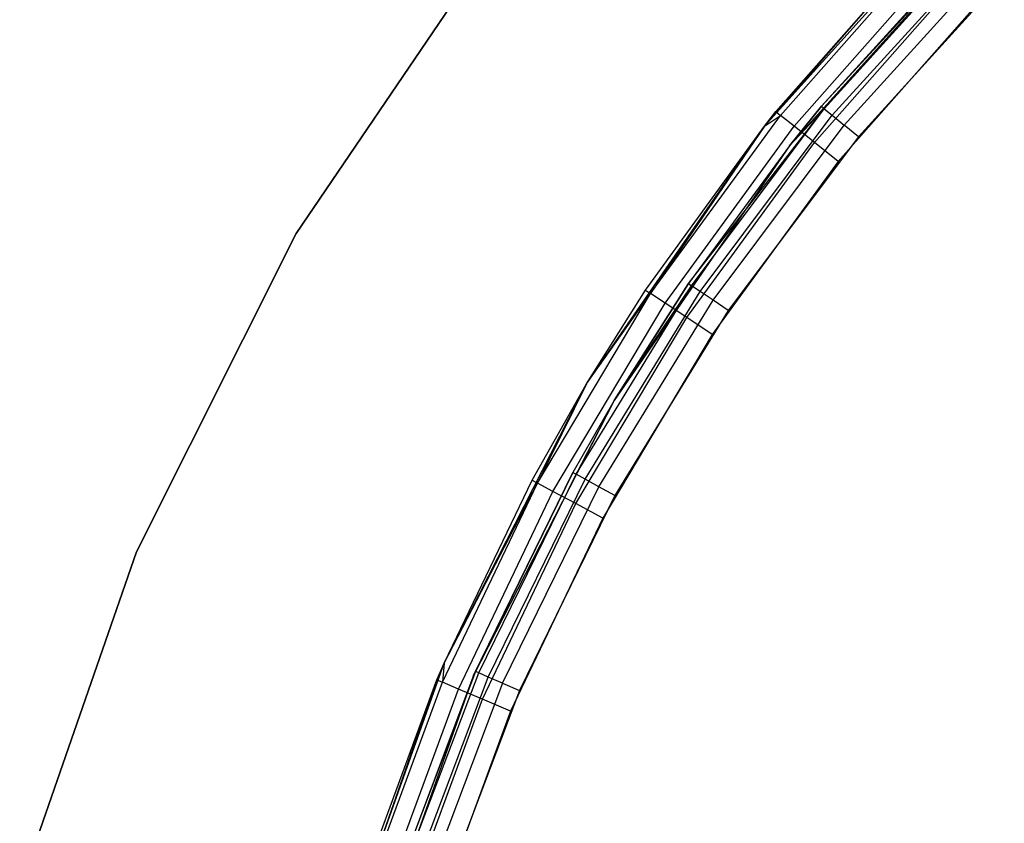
# Model space of a CAD drawing. Extents: x -11.4 to 11.4, y 1.8 to 24.6.
# Tile 67 of 199: x -3.2 to -2, y 14.2 to 15.2. Entities that reach past the tile are written whole.
import ezdxf

# ---------------------------------------------------------------- set-up
doc = ezdxf.new("R2010")
doc.units = 0
doc.header["$MEASUREMENT"] = 0
doc.layers.get('0').update_dxf_attribs({"color": 13, "linetype": 'CONTINUOUS'})

# ---------------------------------------------------------------- blocks, each defined once
blk = doc.blocks.new('GRUPUJ_4')
at = {"color": 0}
for p, q in [((9.0938, 13.225, 62.063), (9.3519, 13.511, 62.063)), ((9.0938, 13.225, 62.063), (9.3519, 13.511, 62.063)), ((9.3793, 13.4828, 62.063), (9.1247, 13.2006, 62.063)), ((9.3793, 13.4828, 62.063), (9.1247, 13.2006, 62.063)), ((9.3793, 13.4828, 62.063), (9.164, 13.2492, 62.811)), ((9.3793, 13.4828, 62.063), (9.164, 13.2492, 62.811)), ((8.764, 13.4551, 62.0315), (8.5182, 13.0929, 62.0315)), ((8.5182, 13.0929, 62.063), (8.764, 13.4551, 62.063)), ((8.764, 13.4551, 62.0315), (8.5182, 13.0929, 62.0315)), ((8.5182, 13.0929, 62.063), (8.764, 13.4551, 62.063)), ((9.347, 13.4509, 62.811), (9.164, 13.2492, 62.811)), ((9.347, 13.4509, 62.811), (9.164, 13.2492, 62.811)), ((9.0938, 13.225, 62.063), (9.2878, 13.4468, 62.811)), ((9.0938, 13.225, 62.063), (9.2878, 13.4468, 62.811)), ((9.108, 13.2428, 62.811), (9.2878, 13.4468, 62.811)), ((9.108, 13.2428, 62.811), (9.2878, 13.4468, 62.811)), ((9.1138, 13.2381, 62.8487), (9.2932, 13.4416, 62.8487)), ((9.1138, 13.2381, 62.8487), (9.2932, 13.4416, 62.8487)), ((9.1674, 13.2463, 62.8336), (9.3502, 13.4477, 62.8336)), ((9.1674, 13.2463, 62.8336), (9.3502, 13.4477, 62.8336)), ((9.1773, 13.2382, 62.8528), (9.3593, 13.4387, 62.8528)), ((9.1773, 13.2382, 62.8528), (9.3593, 13.4387, 62.8528)), ((9.1304, 13.2247, 62.8806), (9.3086, 13.4268, 62.8806)), ((9.1304, 13.2247, 62.8806), (9.3086, 13.4268, 62.8806)), ((9.1921, 13.226, 62.8656), (9.3728, 13.4252, 62.8656)), ((9.1921, 13.226, 62.8656), (9.3728, 13.4252, 62.8656)), ((9.1554, 13.2047, 62.902), (9.3315, 13.4046, 62.902)), ((9.1554, 13.2047, 62.902), (9.3315, 13.4046, 62.902)), ((9.3888, 13.4092, 62.8701), (9.2095, 13.2116, 62.8701)), ((9.3888, 13.4092, 62.8701), (9.2095, 13.2116, 62.8701)), ((9.3586, 13.3784, 62.9095), (9.1847, 13.1812, 62.9095)), ((9.3586, 13.3784, 62.9095), (9.1847, 13.1812, 62.9095)), ((9.0006, 13.0313, 62.811), (9.1674, 13.2463, 62.8336)), ((9.0006, 13.0313, 62.811), (9.1674, 13.2463, 62.8336)), ((9.0043, 13.0287, 62.8336), (9.1674, 13.2463, 62.8336)), ((9.0043, 13.0287, 62.8336), (9.1674, 13.2463, 62.8336)), ((9.1247, 13.2006, 62.063), (9.164, 13.2492, 62.811)), ((9.1247, 13.2006, 62.063), (9.164, 13.2492, 62.811)), ((9.164, 13.2492, 62.811), (9.1247, 13.2006, 62.811)), ((9.164, 13.2492, 62.811), (9.1247, 13.2006, 62.811)), ((9.1247, 13.2006, 62.811), (9.1674, 13.2463, 62.8336)), ((9.1247, 13.2006, 62.811), (9.1674, 13.2463, 62.8336)), ((9.1674, 13.2463, 62.8336), (9.164, 13.2492, 62.811)), ((9.1674, 13.2463, 62.8336), (9.164, 13.2492, 62.811)), ((9.1674, 13.2463, 62.8336), (9.1773, 13.2382, 62.8528)), ((9.1674, 13.2463, 62.8336), (9.1773, 13.2382, 62.8528)), ((8.9539, 13.0189, 62.8487), (9.1138, 13.2381, 62.8487)), ((8.9539, 13.0189, 62.8487), (9.1138, 13.2381, 62.8487)), ((9.0149, 13.0215, 62.8528), (9.1773, 13.2382, 62.8528)), ((9.0149, 13.0215, 62.8528), (9.1773, 13.2382, 62.8528)), ((9.0938, 13.225, 62.811), (9.108, 13.2428, 62.811)), ((9.0938, 13.225, 62.063), (9.108, 13.2428, 62.811)), ((9.0938, 13.225, 62.811), (9.108, 13.2428, 62.811)), ((9.0938, 13.225, 62.063), (9.108, 13.2428, 62.811)), ((9.0938, 13.225, 62.811), (9.1138, 13.2381, 62.8487)), ((9.0938, 13.225, 62.811), (9.1138, 13.2381, 62.8487)), ((9.108, 13.2428, 62.811), (9.1138, 13.2381, 62.8487)), ((9.108, 13.2428, 62.811), (9.1138, 13.2381, 62.8487)), ((9.1304, 13.2247, 62.8806), (9.1138, 13.2381, 62.8487)), ((9.1304, 13.2247, 62.8806), (9.1138, 13.2381, 62.8487)), ((9.1773, 13.2382, 62.8528), (9.1921, 13.226, 62.8656)), ((9.1773, 13.2382, 62.8528), (9.1921, 13.226, 62.8656)), ((8.8753, 12.9078, 62.063), (9.0938, 13.225, 62.063)), ((8.8753, 12.9078, 62.063), (9.0938, 13.225, 62.063)), ((8.9477, 13.023, 62.811), (9.0938, 13.225, 62.811)), ((8.9477, 13.023, 62.811), (9.0938, 13.225, 62.063)), ((8.9477, 13.023, 62.811), (9.0938, 13.225, 62.811)), ((8.9477, 13.023, 62.811), (9.0938, 13.225, 62.063)), ((9.0938, 13.225, 62.811), (8.9539, 13.0189, 62.8487)), ((9.0938, 13.225, 62.811), (8.9539, 13.0189, 62.8487)), ((8.9717, 13.0071, 62.8806), (9.1304, 13.2247, 62.8806)), ((8.9717, 13.0071, 62.8806), (9.1304, 13.2247, 62.8806)), ((9.0308, 13.0108, 62.8656), (9.1921, 13.226, 62.8656)), ((9.0308, 13.0108, 62.8656), (9.1921, 13.226, 62.8656)), ((9.0938, 13.225, 62.811), (9.0938, 13.225, 62.063)), ((9.0938, 13.225, 62.811), (9.0938, 13.225, 62.063)), ((9.1554, 13.2047, 62.902), (9.1304, 13.2247, 62.8806)), ((9.1554, 13.2047, 62.902), (9.1304, 13.2247, 62.8806)), ((9.2095, 13.2116, 62.8701), (9.1921, 13.226, 62.8656)), ((9.2095, 13.2116, 62.8701), (9.1921, 13.226, 62.8656)), ((9.2095, 13.2116, 62.8701), (9.0495, 12.9981, 62.8701)), ((9.2095, 13.2116, 62.8701), (9.0495, 12.9981, 62.8701)), ((9.1247, 13.2006, 62.063), (8.9091, 12.8876, 62.063)), ((9.1247, 13.2006, 62.063), (8.9091, 12.8876, 62.063)), ((8.9984, 12.9895, 62.902), (9.1554, 13.2047, 62.902)), ((8.9984, 12.9895, 62.902), (9.1554, 13.2047, 62.902)), ((9.1247, 13.2006, 62.063), (9.0006, 13.0313, 62.811)), ((9.1247, 13.2006, 62.811), (9.0006, 13.0313, 62.811)), ((9.1247, 13.2006, 62.063), (9.0006, 13.0313, 62.811)), ((9.1247, 13.2006, 62.811), (9.0006, 13.0313, 62.811)), ((9.1247, 13.2006, 62.063), (9.1247, 13.2006, 62.811)), ((9.1247, 13.2006, 62.063), (9.1247, 13.2006, 62.811)), ((9.1847, 13.1812, 62.9095), (9.1554, 13.2047, 62.902)), ((9.1847, 13.1812, 62.9095), (9.1554, 13.2047, 62.902)), ((9.1847, 13.1812, 62.9095), (9.0298, 12.9687, 62.9095)), ((9.1847, 13.1812, 62.9095), (9.0298, 12.9687, 62.9095)), ((8.5182, 13.0929, 62.0315), (8.3219, 12.7016, 62.0315)), ((8.3219, 12.7016, 62.063), (8.5182, 13.0929, 62.063)), ((8.5182, 13.0929, 62.0315), (8.3219, 12.7016, 62.0315)), ((8.3219, 12.7016, 62.063), (8.5182, 13.0929, 62.063)), ((8.5182, 13.0929, 62.0315), (8.5182, 13.0929, 62.063)), ((8.5182, 13.0929, 62.0315), (8.5182, 13.0929, 62.063)), ((8.8623, 12.7968, 62.8336), (9.0043, 13.0287, 62.8336)), ((8.8623, 12.7968, 62.8336), (9.0043, 13.0287, 62.8336)), ((8.9091, 12.8876, 62.063), (9.0006, 13.0313, 62.811)), ((9.0006, 13.0313, 62.811), (8.9091, 12.8876, 62.811)), ((8.9091, 12.8876, 62.063), (9.0006, 13.0313, 62.811)), ((9.0006, 13.0313, 62.811), (8.9091, 12.8876, 62.811)), ((8.9091, 12.8876, 62.811), (9.0043, 13.0287, 62.8336)), ((8.9091, 12.8876, 62.811), (9.0043, 13.0287, 62.8336)), ((9.0006, 13.0313, 62.811), (9.0043, 13.0287, 62.8336)), ((9.0006, 13.0313, 62.811), (9.0043, 13.0287, 62.8336)), ((9.0149, 13.0215, 62.8528), (9.0043, 13.0287, 62.8336)), ((9.0149, 13.0215, 62.8528), (9.0043, 13.0287, 62.8336)), ((8.815, 12.7858, 62.8487), (8.9539, 13.0189, 62.8487)), ((8.815, 12.7858, 62.8487), (8.9539, 13.0189, 62.8487)), ((8.8735, 12.7906, 62.8528), (9.0149, 13.0215, 62.8528)), ((8.8735, 12.7906, 62.8528), (9.0149, 13.0215, 62.8528)), ((8.8753, 12.9078, 62.811), (8.9477, 13.023, 62.811)), ((8.8753, 12.9078, 62.811), (8.9477, 13.023, 62.811)), ((8.8753, 12.9078, 62.063), (8.9477, 13.023, 62.811)), ((8.8753, 12.9078, 62.063), (8.9477, 13.023, 62.811)), ((8.8753, 12.9078, 62.811), (8.9539, 13.0189, 62.8487)), ((8.8753, 12.9078, 62.811), (8.9539, 13.0189, 62.8487)), ((8.9477, 13.023, 62.811), (8.9539, 13.0189, 62.8487)), ((8.9477, 13.023, 62.811), (8.9539, 13.0189, 62.8487)), ((8.9717, 13.0071, 62.8806), (8.9539, 13.0189, 62.8487)), ((8.9717, 13.0071, 62.8806), (8.9539, 13.0189, 62.8487)), ((9.0308, 13.0108, 62.8656), (9.0149, 13.0215, 62.8528)), ((9.0308, 13.0108, 62.8656), (9.0149, 13.0215, 62.8528)), ((8.8338, 12.7758, 62.8806), (8.9717, 13.0071, 62.8806)), ((8.8338, 12.7758, 62.8806), (8.9717, 13.0071, 62.8806)), ((8.8903, 12.7814, 62.8656), (9.0308, 13.0108, 62.8656)), ((8.8903, 12.7814, 62.8656), (9.0308, 13.0108, 62.8656)), ((8.9984, 12.9895, 62.902), (8.9717, 13.0071, 62.8806)), ((8.9984, 12.9895, 62.902), (8.9717, 13.0071, 62.8806)), ((9.0495, 12.9981, 62.8701), (9.0308, 13.0108, 62.8656)), ((9.0495, 12.9981, 62.8701), (9.0308, 13.0108, 62.8656)), ((8.8619, 12.7607, 62.902), (8.9984, 12.9895, 62.902)), ((8.8619, 12.7607, 62.902), (8.9984, 12.9895, 62.902)), ((9.0495, 12.9981, 62.8701), (8.9101, 12.7705, 62.8701)), ((9.0495, 12.9981, 62.8701), (8.9101, 12.7705, 62.8701)), ((9.0298, 12.9687, 62.9095), (8.9984, 12.9895, 62.902)), ((9.0298, 12.9687, 62.9095), (8.9984, 12.9895, 62.902)), ((9.0298, 12.9687, 62.9095), (8.8951, 12.7429, 62.9095)), ((9.0298, 12.9687, 62.9095), (8.8951, 12.7429, 62.9095)), ((8.7001, 12.5647, 62.063), (8.8753, 12.9078, 62.063)), ((8.7001, 12.5647, 62.063), (8.8753, 12.9078, 62.063)), ((8.8084, 12.7894, 62.811), (8.8753, 12.9078, 62.811)), ((8.8084, 12.7894, 62.811), (8.8753, 12.9078, 62.063)), ((8.8084, 12.7894, 62.811), (8.8753, 12.9078, 62.063)), ((8.8084, 12.7894, 62.811), (8.8753, 12.9078, 62.811)), ((8.8753, 12.9078, 62.811), (8.815, 12.7858, 62.8487)), ((8.8753, 12.9078, 62.811), (8.815, 12.7858, 62.8487)), ((8.8753, 12.9078, 62.811), (8.8753, 12.9078, 62.063)), ((8.8753, 12.9078, 62.811), (8.8753, 12.9078, 62.063)), ((8.9091, 12.8876, 62.063), (8.7363, 12.5492, 62.063)), ((8.9091, 12.8876, 62.063), (8.7363, 12.5492, 62.063)), ((8.9091, 12.8876, 62.063), (8.8584, 12.799, 62.811)), ((8.9091, 12.8876, 62.811), (8.8584, 12.799, 62.811)), ((8.9091, 12.8876, 62.063), (8.8584, 12.799, 62.811)), ((8.9091, 12.8876, 62.811), (8.8584, 12.799, 62.811)), ((8.9091, 12.8876, 62.811), (8.8623, 12.7968, 62.8336)), ((8.9091, 12.8876, 62.811), (8.8623, 12.7968, 62.8336)), ((8.9091, 12.8876, 62.063), (8.9091, 12.8876, 62.811)), ((8.9091, 12.8876, 62.063), (8.9091, 12.8876, 62.811)), ((8.7363, 12.5492, 62.063), (8.8584, 12.799, 62.811)), ((8.7363, 12.5492, 62.063), (8.8584, 12.799, 62.811)), ((8.8584, 12.799, 62.811), (8.7385, 12.5544, 62.811)), ((8.8584, 12.799, 62.811), (8.7385, 12.5544, 62.811)), ((8.7426, 12.5526, 62.8336), (8.8623, 12.7968, 62.8336)), ((8.7426, 12.5526, 62.8336), (8.8623, 12.7968, 62.8336)), ((8.8584, 12.799, 62.811), (8.8623, 12.7968, 62.8336)), ((8.8584, 12.799, 62.811), (8.8623, 12.7968, 62.8336)), ((8.8735, 12.7906, 62.8528), (8.8623, 12.7968, 62.8336)), ((8.8735, 12.7906, 62.8528), (8.8623, 12.7968, 62.8336)), ((8.6981, 12.541, 62.8487), (8.815, 12.7858, 62.8487)), ((8.6981, 12.541, 62.8487), (8.815, 12.7858, 62.8487)), ((8.7001, 12.5647, 62.811), (8.8084, 12.7894, 62.811)), ((8.7001, 12.5647, 62.811), (8.8084, 12.7894, 62.811)), ((8.7001, 12.5647, 62.063), (8.8084, 12.7894, 62.811)), ((8.7001, 12.5647, 62.063), (8.8084, 12.7894, 62.811)), ((8.7001, 12.5647, 62.811), (8.815, 12.7858, 62.8487)), ((8.7001, 12.5647, 62.811), (8.815, 12.7858, 62.8487)), ((8.7544, 12.5475, 62.8528), (8.8735, 12.7906, 62.8528)), ((8.7544, 12.5475, 62.8528), (8.8735, 12.7906, 62.8528)), ((8.8084, 12.7894, 62.811), (8.815, 12.7858, 62.8487)), ((8.8084, 12.7894, 62.811), (8.815, 12.7858, 62.8487)), ((8.8338, 12.7758, 62.8806), (8.815, 12.7858, 62.8487)), ((8.8338, 12.7758, 62.8806), (8.815, 12.7858, 62.8487)), ((8.8903, 12.7814, 62.8656), (8.8735, 12.7906, 62.8528)), ((8.8903, 12.7814, 62.8656), (8.8735, 12.7906, 62.8528)), ((8.7178, 12.5327, 62.8806), (8.8338, 12.7758, 62.8806)), ((8.7178, 12.5327, 62.8806), (8.8338, 12.7758, 62.8806)), ((8.772, 12.5399, 62.8656), (8.8903, 12.7814, 62.8656)), ((8.772, 12.5399, 62.8656), (8.8903, 12.7814, 62.8656)), ((8.8619, 12.7607, 62.902), (8.8338, 12.7758, 62.8806)), ((8.8619, 12.7607, 62.902), (8.8338, 12.7758, 62.8806)), ((8.9101, 12.7705, 62.8701), (8.8903, 12.7814, 62.8656)), ((8.9101, 12.7705, 62.8701), (8.8903, 12.7814, 62.8656)), ((8.7472, 12.5203, 62.902), (8.8619, 12.7607, 62.902)), ((8.7472, 12.5203, 62.902), (8.8619, 12.7607, 62.902)), ((8.9101, 12.7705, 62.8701), (8.7927, 12.5309, 62.8701)), ((8.9101, 12.7705, 62.8701), (8.7927, 12.5309, 62.8701)), ((8.8951, 12.7429, 62.9095), (8.8619, 12.7607, 62.902)), ((8.8951, 12.7429, 62.9095), (8.8619, 12.7607, 62.902)), ((8.8951, 12.7429, 62.9095), (8.7819, 12.5056, 62.9095)), ((8.8951, 12.7429, 62.9095), (8.7819, 12.5056, 62.9095)), ((8.3219, 12.7016, 62.0315), (8.1783, 12.2881, 62.0315)), ((8.1783, 12.2881, 62.063), (8.3219, 12.7016, 62.063)), ((8.3219, 12.7016, 62.0315), (8.1783, 12.2881, 62.0315)), ((8.1783, 12.2881, 62.063), (8.3219, 12.7016, 62.063)), ((8.3219, 12.7016, 62.0315), (8.3219, 12.7016, 62.063)), ((8.3219, 12.7016, 62.0315), (8.3219, 12.7016, 62.063)), ((8.5711, 12.2018, 62.063), (8.7001, 12.5647, 62.063)), ((8.5711, 12.2018, 62.063), (8.7001, 12.5647, 62.063)), ((8.7385, 12.5544, 62.811), (8.6421, 12.2996, 62.811)), ((8.7385, 12.5544, 62.811), (8.6421, 12.2996, 62.811)), ((8.6912, 12.5439, 62.811), (8.7001, 12.5647, 62.811)), ((8.6912, 12.5439, 62.811), (8.7001, 12.5647, 62.063)), ((8.6912, 12.5439, 62.811), (8.7001, 12.5647, 62.063)), ((8.6912, 12.5439, 62.811), (8.7001, 12.5647, 62.811)), ((8.7001, 12.5647, 62.811), (8.6981, 12.541, 62.8487)), ((8.7001, 12.5647, 62.811), (8.6981, 12.541, 62.8487)), ((8.7001, 12.5647, 62.811), (8.7001, 12.5647, 62.063)), ((8.7001, 12.5647, 62.811), (8.7001, 12.5647, 62.063)), ((8.7363, 12.5492, 62.063), (8.7385, 12.5544, 62.811)), ((8.7363, 12.5492, 62.063), (8.7385, 12.5544, 62.811)), ((8.7426, 12.5526, 62.8336), (8.7385, 12.5544, 62.811)), ((8.7426, 12.5526, 62.8336), (8.7385, 12.5544, 62.811)), ((8.6912, 12.5439, 62.811), (8.5711, 12.2018, 62.063)), ((8.6912, 12.5439, 62.811), (8.5711, 12.2018, 62.063)), ((8.5972, 12.2886, 62.811), (8.6912, 12.5439, 62.811)), ((8.5972, 12.2886, 62.811), (8.6912, 12.5439, 62.811)), ((8.7363, 12.5492, 62.063), (8.609, 12.191, 62.063)), ((8.7363, 12.5492, 62.063), (8.609, 12.191, 62.063)), ((8.7363, 12.5492, 62.063), (8.6421, 12.2996, 62.811)), ((8.7363, 12.5492, 62.063), (8.6421, 12.2996, 62.811)), ((8.6463, 12.2983, 62.8336), (8.7426, 12.5526, 62.8336)), ((8.6463, 12.2983, 62.8336), (8.7426, 12.5526, 62.8336)), ((8.6585, 12.2943, 62.8528), (8.7544, 12.5475, 62.8528)), ((8.6585, 12.2943, 62.8528), (8.7544, 12.5475, 62.8528)), ((8.6912, 12.5439, 62.811), (8.6981, 12.541, 62.8487)), ((8.6912, 12.5439, 62.811), (8.6981, 12.541, 62.8487)), ((8.7544, 12.5475, 62.8528), (8.7426, 12.5526, 62.8336)), ((8.7544, 12.5475, 62.8528), (8.7426, 12.5526, 62.8336)), ((8.772, 12.5399, 62.8656), (8.7544, 12.5475, 62.8528)), ((8.772, 12.5399, 62.8656), (8.7544, 12.5475, 62.8528)), ((8.6043, 12.2864, 62.8487), (8.6981, 12.541, 62.8487)), ((8.6043, 12.2864, 62.8487), (8.6981, 12.541, 62.8487)), ((8.6247, 12.2799, 62.8806), (8.7178, 12.5327, 62.8806)), ((8.6247, 12.2799, 62.8806), (8.7178, 12.5327, 62.8806)), ((8.772, 12.5399, 62.8656), (8.6767, 12.2884, 62.8656)), ((8.772, 12.5399, 62.8656), (8.6767, 12.2884, 62.8656)), ((8.7178, 12.5327, 62.8806), (8.6981, 12.541, 62.8487)), ((8.7178, 12.5327, 62.8806), (8.6981, 12.541, 62.8487)), ((8.7927, 12.5309, 62.8701), (8.6982, 12.2813, 62.8701)), ((8.7927, 12.5309, 62.8701), (8.6982, 12.2813, 62.8701)), ((8.7472, 12.5203, 62.902), (8.7178, 12.5327, 62.8806)), ((8.7472, 12.5203, 62.902), (8.7178, 12.5327, 62.8806)), ((8.772, 12.5399, 62.8656), (8.7927, 12.5309, 62.8701)), ((8.772, 12.5399, 62.8656), (8.7927, 12.5309, 62.8701)), ((8.6551, 12.2703, 62.902), (8.7472, 12.5203, 62.902)), ((8.6551, 12.2703, 62.902), (8.7472, 12.5203, 62.902)), ((8.7819, 12.5056, 62.9095), (8.7472, 12.5203, 62.902)), ((8.7819, 12.5056, 62.9095), (8.7472, 12.5203, 62.902)), ((8.7819, 12.5056, 62.9095), (8.691, 12.2589, 62.9095)), ((8.7819, 12.5056, 62.9095), (8.691, 12.2589, 62.9095))]:
    blk.add_line(p, q, dxfattribs=at)
blk = doc.blocks.new('SATELLITE_M_ZWIS-11230-112')
at = {"color": 0}
blk.add_blockref('GRUPUJ_4', (-11.4046, 1.8418, 0.6293), dxfattribs=at)

msp = doc.modelspace()

# ---------------------------------------------------------------- block references
at = {"color": 0}
msp.add_blockref('SATELLITE_M_ZWIS-11230-112', (0, 0), dxfattribs=at)

doc.saveas('drawing.dxf')
